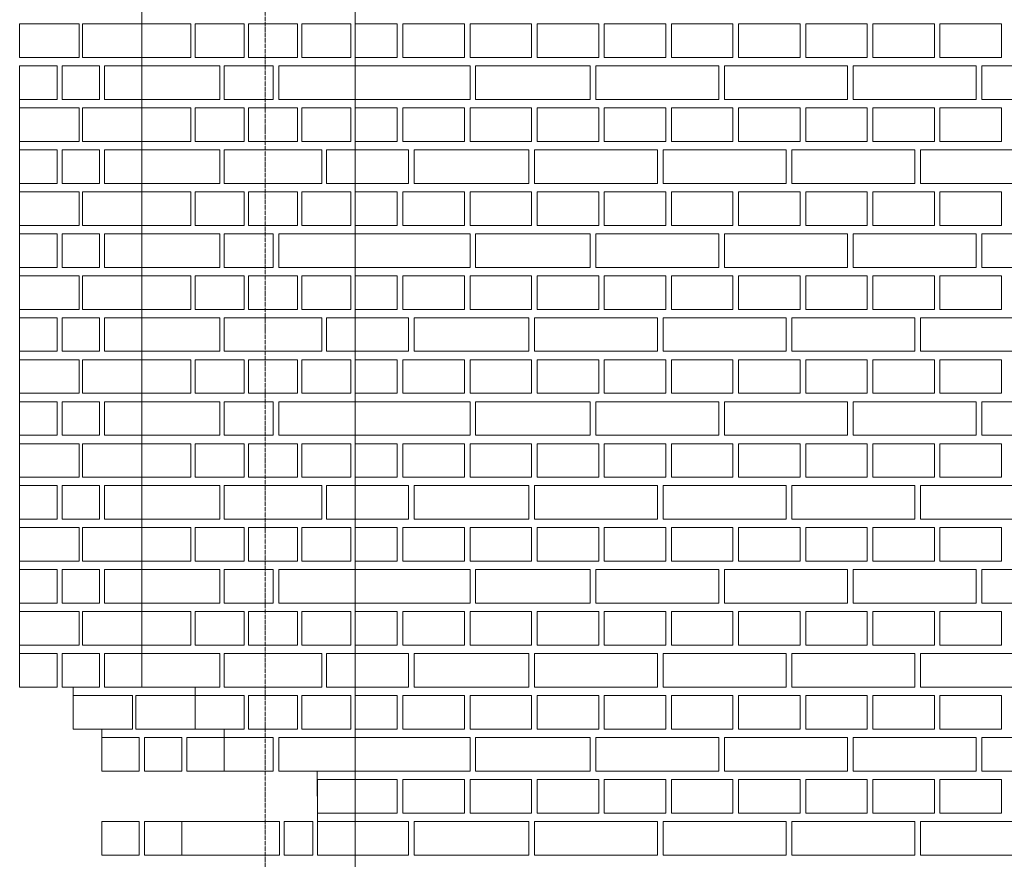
# Model space of a CAD drawing. Header units: millimetres. Extents: x -37887 to 94344, y -69777 to 116976.
# Tile 144 of 205: x 41963 to 43723, y 66784 to 68284. Entities that reach past the tile are written whole.
import ezdxf

# ---------------------------------------------------------------- set-up
doc = ezdxf.new("R2010")
doc.units = ezdxf.units.MM
doc.linetypes.add('Linia siatki', pattern=[19.05, 12.7, -3.175, 0, -3.175])
doc.layers.add('01_inwentaryzacja', color=8, linetype='Continuous', lineweight=9)
doc.layers.add('S-GRID', color=1, linetype='Continuous', lineweight=9)

msp = doc.modelspace()

# ---------------------------------------------------------------- linework, layer by layer
at = {"layer": '01_inwentaryzacja'}
for p, q in [((42562.6, 66656.6), (42562.6, 71106.6)), ((42181.1, 67091.6), (42181.1, 69326.6)), ((41962.6, 68144), (41962.6, 67091.6)), ((42058, 67076.6), (42058, 67091.6)), ((42276.5, 67076.6), (42276.5, 67091.6)), ((42109.7, 67001.6), (42109.7, 67016.6)), ((42328.1, 67001.6), (42328.1, 67016.6)), ((42494.7, 66851.6), (42494.1, 66941.6))]:
    msp.add_line(p, q, dxfattribs=at)
for points in [[(41962.6, 68216.6), (41962.6, 68276.6), (42068.8, 68276.6), (42068.8, 68216.6), (41962.6, 68216.6)], [(42074.9, 68216.6), (42074.9, 68276.6), (42181.1, 68276.6), (42181.1, 68216.6), (42074.9, 68216.6)], [(42268.5, 68216.6), (42181.1, 68216.6), (42181.1, 68276.6), (42268.5, 68276.6), (42268.5, 68216.6)], [(42363.9, 68216.6), (42276.5, 68216.6), (42276.5, 68276.6), (42363.9, 68276.6), (42363.9, 68216.6)], [(42459.3, 68216.6), (42371.8, 68216.6), (42371.8, 68276.6), (42459.3, 68276.6), (42459.3, 68216.6)], [(42554.7, 68216.6), (42467.2, 68216.6), (42467.2, 68276.6), (42554.7, 68276.6), (42554.7, 68216.6)], [(42637.6, 68276.6), (42637.6, 68216.6), (42562.6, 68216.6), (42562.6, 68276.6), (42637.6, 68276.6)], [(42757.6, 68276.6), (42757.6, 68216.6), (42647.6, 68216.6), (42647.6, 68276.6), (42757.6, 68276.6)], [(42877.6, 68276.6), (42877.6, 68216.6), (42767.6, 68216.6), (42767.6, 68276.6), (42877.6, 68276.6)], [(42997.6, 68276.6), (42997.6, 68216.6), (42887.6, 68216.6), (42887.6, 68276.6), (42997.6, 68276.6)], [(43117.6, 68276.6), (43117.6, 68216.6), (43007.6, 68216.6), (43007.6, 68276.6), (43117.6, 68276.6)], [(43237.6, 68276.6), (43237.6, 68216.6), (43127.6, 68216.6), (43127.6, 68276.6), (43237.6, 68276.6)], [(43357.6, 68276.6), (43357.6, 68216.6), (43247.6, 68216.6), (43247.6, 68276.6), (43357.6, 68276.6)], [(43477.6, 68276.6), (43477.6, 68216.6), (43367.6, 68216.6), (43367.6, 68276.6), (43477.6, 68276.6)], [(43597.6, 68276.6), (43597.6, 68216.6), (43487.6, 68216.6), (43487.6, 68276.6), (43597.6, 68276.6)], [(43717.6, 68276.6), (43717.6, 68216.6), (43607.6, 68216.6), (43607.6, 68276.6), (43717.6, 68276.6)], [(41962.6, 68201.6), (42029.4, 68201.6), (42029.4, 68141.6), (41962.6, 68141.6), (41962.6, 68201.6)], [(42038.5, 68201.6), (42105.2, 68201.6), (42105.2, 68141.6), (42038.5, 68141.6), (42038.5, 68201.6)], [(42114.3, 68201.6), (42181.1, 68201.6), (42181.1, 68141.6), (42114.3, 68141.6), (42114.3, 68201.6)], [(42181.1, 68141.6), (42181.1, 68201.6), (42320.2, 68201.6), (42320.2, 68141.6), (42181.1, 68141.6)], [(42415.6, 68141.6), (42328.1, 68141.6), (42328.1, 68201.6), (42415.6, 68201.6), (42415.6, 68141.6)], [(42425.6, 68141.6), (42425.6, 68201.6), (42562.6, 68201.6), (42562.6, 68141.6), (42425.6, 68141.6)], [(42767.6, 68201.6), (42767.6, 68141.6), (42562.6, 68141.6), (42562.6, 68201.6), (42767.6, 68201.6)], [(42982.6, 68201.6), (42982.6, 68141.6), (42777.6, 68141.6), (42777.6, 68201.6), (42982.6, 68201.6)], [(43212.6, 68201.6), (43212.6, 68141.6), (42992.6, 68141.6), (42992.6, 68201.6), (43212.6, 68201.6)], [(43442.6, 68201.6), (43442.6, 68141.6), (43222.6, 68141.6), (43222.6, 68201.6), (43442.6, 68201.6)], [(43672.6, 68201.6), (43672.6, 68141.6), (43452.6, 68141.6), (43452.6, 68201.6), (43672.6, 68201.6)], [(43902.6, 68201.6), (43902.6, 68141.6), (43682.6, 68141.6), (43682.6, 68201.6), (43902.6, 68201.6)], [(41962.6, 68066.6), (41962.6, 68126.6), (42068.8, 68126.6), (42068.8, 68066.6), (41962.6, 68066.6)], [(42074.9, 68066.6), (42074.9, 68126.6), (42181.1, 68126.6), (42181.1, 68066.6), (42074.9, 68066.6)], [(42268.5, 68066.6), (42181.1, 68066.6), (42181.1, 68126.6), (42268.5, 68126.6), (42268.5, 68066.6)], [(42363.9, 68066.6), (42276.5, 68066.6), (42276.5, 68126.6), (42363.9, 68126.6), (42363.9, 68066.6)], [(42459.3, 68066.6), (42371.8, 68066.6), (42371.8, 68126.6), (42459.3, 68126.6), (42459.3, 68066.6)], [(42554.7, 68066.6), (42467.2, 68066.6), (42467.2, 68126.6), (42554.7, 68126.6), (42554.7, 68066.6)], [(42637.6, 68126.6), (42637.6, 68066.6), (42562.6, 68066.6), (42562.6, 68126.6), (42637.6, 68126.6)], [(42757.6, 68126.6), (42757.6, 68066.6), (42647.6, 68066.6), (42647.6, 68126.6), (42757.6, 68126.6)], [(42877.6, 68126.6), (42877.6, 68066.6), (42767.6, 68066.6), (42767.6, 68126.6), (42877.6, 68126.6)], [(42997.6, 68126.6), (42997.6, 68066.6), (42887.6, 68066.6), (42887.6, 68126.6), (42997.6, 68126.6)], [(43117.6, 68126.6), (43117.6, 68066.6), (43007.6, 68066.6), (43007.6, 68126.6), (43117.6, 68126.6)], [(43237.6, 68126.6), (43237.6, 68066.6), (43127.6, 68066.6), (43127.6, 68126.6), (43237.6, 68126.6)], [(43357.6, 68126.6), (43357.6, 68066.6), (43247.6, 68066.6), (43247.6, 68126.6), (43357.6, 68126.6)], [(43477.6, 68126.6), (43477.6, 68066.6), (43367.6, 68066.6), (43367.6, 68126.6), (43477.6, 68126.6)], [(43597.6, 68126.6), (43597.6, 68066.6), (43487.6, 68066.6), (43487.6, 68126.6), (43597.6, 68126.6)], [(43717.6, 68126.6), (43717.6, 68066.6), (43607.6, 68066.6), (43607.6, 68126.6), (43717.6, 68126.6)], [(41962.6, 68051.6), (42029.4, 68051.6), (42029.4, 67991.6), (41962.6, 67991.6), (41962.6, 68051.6)], [(42038.5, 68051.6), (42105.2, 68051.6), (42105.2, 67991.6), (42038.5, 67991.6), (42038.5, 68051.6)], [(42114.3, 68051.6), (42181.1, 68051.6), (42181.1, 67991.6), (42114.3, 67991.6), (42114.3, 68051.6)], [(42181.1, 67991.6), (42181.1, 68051.6), (42320.2, 68051.6), (42320.2, 67991.6), (42181.1, 67991.6)], [(42328.1, 67991.6), (42328.1, 68051.6), (42503, 68051.6), (42503, 67991.6), (42328.1, 67991.6)], [(42511, 67991.6), (42511, 68051.6), (42562.6, 68051.6), (42562.6, 67991.6), (42511, 67991.6)], [(42657.6, 68051.6), (42657.6, 67991.6), (42562.6, 67991.6), (42562.6, 68051.6), (42657.6, 68051.6)], [(42872.6, 68051.6), (42872.6, 67991.6), (42667.6, 67991.6), (42667.6, 68051.6), (42872.6, 68051.6)], [(43102.6, 68051.6), (43102.6, 67991.6), (42882.6, 67991.6), (42882.6, 68051.6), (43102.6, 68051.6)], [(43332.6, 68051.6), (43332.6, 67991.6), (43112.6, 67991.6), (43112.6, 68051.6), (43332.6, 68051.6)], [(43562.6, 68051.6), (43562.6, 67991.6), (43342.6, 67991.6), (43342.6, 68051.6), (43562.6, 68051.6)], [(43792.6, 68051.6), (43792.6, 67991.6), (43572.6, 67991.6), (43572.6, 68051.6), (43792.6, 68051.6)], [(41962.6, 67916.6), (41962.6, 67976.6), (42068.8, 67976.6), (42068.8, 67916.6), (41962.6, 67916.6)], [(42074.9, 67916.6), (42074.9, 67976.6), (42181.1, 67976.6), (42181.1, 67916.6), (42074.9, 67916.6)], [(42268.5, 67916.6), (42181.1, 67916.6), (42181.1, 67976.6), (42268.5, 67976.6), (42268.5, 67916.6)], [(42363.9, 67916.6), (42276.5, 67916.6), (42276.5, 67976.6), (42363.9, 67976.6), (42363.9, 67916.6)], [(42459.3, 67916.6), (42371.8, 67916.6), (42371.8, 67976.6), (42459.3, 67976.6), (42459.3, 67916.6)], [(42554.7, 67916.6), (42467.2, 67916.6), (42467.2, 67976.6), (42554.7, 67976.6), (42554.7, 67916.6)], [(42637.6, 67976.6), (42637.6, 67916.6), (42562.6, 67916.6), (42562.6, 67976.6), (42637.6, 67976.6)], [(42757.6, 67976.6), (42757.6, 67916.6), (42647.6, 67916.6), (42647.6, 67976.6), (42757.6, 67976.6)], [(42877.6, 67976.6), (42877.6, 67916.6), (42767.6, 67916.6), (42767.6, 67976.6), (42877.6, 67976.6)], [(42997.6, 67976.6), (42997.6, 67916.6), (42887.6, 67916.6), (42887.6, 67976.6), (42997.6, 67976.6)], [(43117.6, 67976.6), (43117.6, 67916.6), (43007.6, 67916.6), (43007.6, 67976.6), (43117.6, 67976.6)], [(43237.6, 67976.6), (43237.6, 67916.6), (43127.6, 67916.6), (43127.6, 67976.6), (43237.6, 67976.6)], [(43357.6, 67976.6), (43357.6, 67916.6), (43247.6, 67916.6), (43247.6, 67976.6), (43357.6, 67976.6)], [(43477.6, 67976.6), (43477.6, 67916.6), (43367.6, 67916.6), (43367.6, 67976.6), (43477.6, 67976.6)], [(43597.6, 67976.6), (43597.6, 67916.6), (43487.6, 67916.6), (43487.6, 67976.6), (43597.6, 67976.6)], [(43717.6, 67976.6), (43717.6, 67916.6), (43607.6, 67916.6), (43607.6, 67976.6), (43717.6, 67976.6)], [(41962.6, 67901.6), (42029.4, 67901.6), (42029.4, 67841.6), (41962.6, 67841.6), (41962.6, 67901.6)], [(42038.5, 67901.6), (42105.2, 67901.6), (42105.2, 67841.6), (42038.5, 67841.6), (42038.5, 67901.6)], [(42114.3, 67901.6), (42181.1, 67901.6), (42181.1, 67841.6), (42114.3, 67841.6), (42114.3, 67901.6)], [(42181.1, 67841.6), (42181.1, 67901.6), (42320.2, 67901.6), (42320.2, 67841.6), (42181.1, 67841.6)], [(42415.6, 67841.6), (42328.1, 67841.6), (42328.1, 67901.6), (42415.6, 67901.6), (42415.6, 67841.6)], [(42425.6, 67841.6), (42425.6, 67901.6), (42562.6, 67901.6), (42562.6, 67841.6), (42425.6, 67841.6)], [(42767.6, 67901.6), (42767.6, 67841.6), (42562.6, 67841.6), (42562.6, 67901.6), (42767.6, 67901.6)], [(42982.6, 67901.6), (42982.6, 67841.6), (42777.6, 67841.6), (42777.6, 67901.6), (42982.6, 67901.6)], [(43212.6, 67901.6), (43212.6, 67841.6), (42992.6, 67841.6), (42992.6, 67901.6), (43212.6, 67901.6)], [(43442.6, 67901.6), (43442.6, 67841.6), (43222.6, 67841.6), (43222.6, 67901.6), (43442.6, 67901.6)], [(43672.6, 67901.6), (43672.6, 67841.6), (43452.6, 67841.6), (43452.6, 67901.6), (43672.6, 67901.6)], [(43902.6, 67901.6), (43902.6, 67841.6), (43682.6, 67841.6), (43682.6, 67901.6), (43902.6, 67901.6)], [(41962.6, 67766.6), (41962.6, 67826.6), (42068.8, 67826.6), (42068.8, 67766.6), (41962.6, 67766.6)], [(42074.9, 67766.6), (42074.9, 67826.6), (42181.1, 67826.6), (42181.1, 67766.6), (42074.9, 67766.6)], [(42268.5, 67766.6), (42181.1, 67766.6), (42181.1, 67826.6), (42268.5, 67826.6), (42268.5, 67766.6)], [(42363.9, 67766.6), (42276.5, 67766.6), (42276.5, 67826.6), (42363.9, 67826.6), (42363.9, 67766.6)], [(42459.3, 67766.6), (42371.8, 67766.6), (42371.8, 67826.6), (42459.3, 67826.6), (42459.3, 67766.6)], [(42554.7, 67766.6), (42467.2, 67766.6), (42467.2, 67826.6), (42554.7, 67826.6), (42554.7, 67766.6)], [(42637.6, 67826.6), (42637.6, 67766.6), (42562.6, 67766.6), (42562.6, 67826.6), (42637.6, 67826.6)], [(42757.6, 67826.6), (42757.6, 67766.6), (42647.6, 67766.6), (42647.6, 67826.6), (42757.6, 67826.6)], [(42877.6, 67826.6), (42877.6, 67766.6), (42767.6, 67766.6), (42767.6, 67826.6), (42877.6, 67826.6)], [(42997.6, 67826.6), (42997.6, 67766.6), (42887.6, 67766.6), (42887.6, 67826.6), (42997.6, 67826.6)], [(43117.6, 67826.6), (43117.6, 67766.6), (43007.6, 67766.6), (43007.6, 67826.6), (43117.6, 67826.6)], [(43237.6, 67826.6), (43237.6, 67766.6), (43127.6, 67766.6), (43127.6, 67826.6), (43237.6, 67826.6)], [(43357.6, 67826.6), (43357.6, 67766.6), (43247.6, 67766.6), (43247.6, 67826.6), (43357.6, 67826.6)], [(43477.6, 67826.6), (43477.6, 67766.6), (43367.6, 67766.6), (43367.6, 67826.6), (43477.6, 67826.6)], [(43597.6, 67826.6), (43597.6, 67766.6), (43487.6, 67766.6), (43487.6, 67826.6), (43597.6, 67826.6)], [(43717.6, 67826.6), (43717.6, 67766.6), (43607.6, 67766.6), (43607.6, 67826.6), (43717.6, 67826.6)], [(41962.6, 67751.6), (42029.4, 67751.6), (42029.4, 67691.6), (41962.6, 67691.6), (41962.6, 67751.6)], [(42038.5, 67751.6), (42105.2, 67751.6), (42105.2, 67691.6), (42038.5, 67691.6), (42038.5, 67751.6)], [(42114.3, 67751.6), (42181.1, 67751.6), (42181.1, 67691.6), (42114.3, 67691.6), (42114.3, 67751.6)], [(42181.1, 67691.6), (42181.1, 67751.6), (42320.2, 67751.6), (42320.2, 67691.6), (42181.1, 67691.6)], [(42328.1, 67691.6), (42328.1, 67751.6), (42503, 67751.6), (42503, 67691.6), (42328.1, 67691.6)], [(42511, 67691.6), (42511, 67751.6), (42562.6, 67751.6), (42562.6, 67691.6), (42511, 67691.6)], [(42657.6, 67751.6), (42657.6, 67691.6), (42562.6, 67691.6), (42562.6, 67751.6), (42657.6, 67751.6)], [(42872.6, 67751.6), (42872.6, 67691.6), (42667.6, 67691.6), (42667.6, 67751.6), (42872.6, 67751.6)], [(43102.6, 67751.6), (43102.6, 67691.6), (42882.6, 67691.6), (42882.6, 67751.6), (43102.6, 67751.6)], [(43332.6, 67751.6), (43332.6, 67691.6), (43112.6, 67691.6), (43112.6, 67751.6), (43332.6, 67751.6)], [(43562.6, 67751.6), (43562.6, 67691.6), (43342.6, 67691.6), (43342.6, 67751.6), (43562.6, 67751.6)], [(43792.6, 67751.6), (43792.6, 67691.6), (43572.6, 67691.6), (43572.6, 67751.6), (43792.6, 67751.6)], [(41962.6, 67616.6), (41962.6, 67676.6), (42068.8, 67676.6), (42068.8, 67616.6), (41962.6, 67616.6)], [(42074.9, 67616.6), (42074.9, 67676.6), (42181.1, 67676.6), (42181.1, 67616.6), (42074.9, 67616.6)], [(42268.5, 67616.6), (42181.1, 67616.6), (42181.1, 67676.6), (42268.5, 67676.6), (42268.5, 67616.6)], [(42363.9, 67616.6), (42276.5, 67616.6), (42276.5, 67676.6), (42363.9, 67676.6), (42363.9, 67616.6)], [(42459.3, 67616.6), (42371.8, 67616.6), (42371.8, 67676.6), (42459.3, 67676.6), (42459.3, 67616.6)], [(42554.7, 67616.6), (42467.2, 67616.6), (42467.2, 67676.6), (42554.7, 67676.6), (42554.7, 67616.6)], [(42637.6, 67676.6), (42637.6, 67616.6), (42562.6, 67616.6), (42562.6, 67676.6), (42637.6, 67676.6)], [(42757.6, 67676.6), (42757.6, 67616.6), (42647.6, 67616.6), (42647.6, 67676.6), (42757.6, 67676.6)], [(42877.6, 67676.6), (42877.6, 67616.6), (42767.6, 67616.6), (42767.6, 67676.6), (42877.6, 67676.6)], [(42997.6, 67676.6), (42997.6, 67616.6), (42887.6, 67616.6), (42887.6, 67676.6), (42997.6, 67676.6)], [(43117.6, 67676.6), (43117.6, 67616.6), (43007.6, 67616.6), (43007.6, 67676.6), (43117.6, 67676.6)], [(43237.6, 67676.6), (43237.6, 67616.6), (43127.6, 67616.6), (43127.6, 67676.6), (43237.6, 67676.6)], [(43357.6, 67676.6), (43357.6, 67616.6), (43247.6, 67616.6), (43247.6, 67676.6), (43357.6, 67676.6)], [(43477.6, 67676.6), (43477.6, 67616.6), (43367.6, 67616.6), (43367.6, 67676.6), (43477.6, 67676.6)], [(43597.6, 67676.6), (43597.6, 67616.6), (43487.6, 67616.6), (43487.6, 67676.6), (43597.6, 67676.6)], [(43717.6, 67676.6), (43717.6, 67616.6), (43607.6, 67616.6), (43607.6, 67676.6), (43717.6, 67676.6)], [(41962.6, 67601.6), (42029.4, 67601.6), (42029.4, 67541.6), (41962.6, 67541.6), (41962.6, 67601.6)], [(42038.5, 67601.6), (42105.2, 67601.6), (42105.2, 67541.6), (42038.5, 67541.6), (42038.5, 67601.6)], [(42114.3, 67601.6), (42181.1, 67601.6), (42181.1, 67541.6), (42114.3, 67541.6), (42114.3, 67601.6)], [(42181.1, 67541.6), (42181.1, 67601.6), (42320.2, 67601.6), (42320.2, 67541.6), (42181.1, 67541.6)], [(42415.6, 67541.6), (42328.1, 67541.6), (42328.1, 67601.6), (42415.6, 67601.6), (42415.6, 67541.6)], [(42425.6, 67541.6), (42425.6, 67601.6), (42562.6, 67601.6), (42562.6, 67541.6), (42425.6, 67541.6)], [(42767.6, 67601.6), (42767.6, 67541.6), (42562.6, 67541.6), (42562.6, 67601.6), (42767.6, 67601.6)], [(42982.6, 67601.6), (42982.6, 67541.6), (42777.6, 67541.6), (42777.6, 67601.6), (42982.6, 67601.6)], [(43212.6, 67601.6), (43212.6, 67541.6), (42992.6, 67541.6), (42992.6, 67601.6), (43212.6, 67601.6)], [(43442.6, 67601.6), (43442.6, 67541.6), (43222.6, 67541.6), (43222.6, 67601.6), (43442.6, 67601.6)], [(43672.6, 67601.6), (43672.6, 67541.6), (43452.6, 67541.6), (43452.6, 67601.6), (43672.6, 67601.6)], [(43902.6, 67601.6), (43902.6, 67541.6), (43682.6, 67541.6), (43682.6, 67601.6), (43902.6, 67601.6)], [(41962.6, 67466.6), (41962.6, 67526.6), (42068.8, 67526.6), (42068.8, 67466.6), (41962.6, 67466.6)], [(42074.9, 67466.6), (42074.9, 67526.6), (42181.1, 67526.6), (42181.1, 67466.6), (42074.9, 67466.6)], [(42268.5, 67466.6), (42181.1, 67466.6), (42181.1, 67526.6), (42268.5, 67526.6), (42268.5, 67466.6)], [(42363.9, 67466.6), (42276.5, 67466.6), (42276.5, 67526.6), (42363.9, 67526.6), (42363.9, 67466.6)], [(42459.3, 67466.6), (42371.8, 67466.6), (42371.8, 67526.6), (42459.3, 67526.6), (42459.3, 67466.6)], [(42554.7, 67466.6), (42467.2, 67466.6), (42467.2, 67526.6), (42554.7, 67526.6), (42554.7, 67466.6)], [(42637.6, 67526.6), (42637.6, 67466.6), (42562.6, 67466.6), (42562.6, 67526.6), (42637.6, 67526.6)], [(42757.6, 67526.6), (42757.6, 67466.6), (42647.6, 67466.6), (42647.6, 67526.6), (42757.6, 67526.6)], [(42877.6, 67526.6), (42877.6, 67466.6), (42767.6, 67466.6), (42767.6, 67526.6), (42877.6, 67526.6)], [(42997.6, 67526.6), (42997.6, 67466.6), (42887.6, 67466.6), (42887.6, 67526.6), (42997.6, 67526.6)], [(43117.6, 67526.6), (43117.6, 67466.6), (43007.6, 67466.6), (43007.6, 67526.6), (43117.6, 67526.6)], [(43237.6, 67526.6), (43237.6, 67466.6), (43127.6, 67466.6), (43127.6, 67526.6), (43237.6, 67526.6)], [(43357.6, 67526.6), (43357.6, 67466.6), (43247.6, 67466.6), (43247.6, 67526.6), (43357.6, 67526.6)], [(43477.6, 67526.6), (43477.6, 67466.6), (43367.6, 67466.6), (43367.6, 67526.6), (43477.6, 67526.6)], [(43597.6, 67526.6), (43597.6, 67466.6), (43487.6, 67466.6), (43487.6, 67526.6), (43597.6, 67526.6)], [(43717.6, 67526.6), (43717.6, 67466.6), (43607.6, 67466.6), (43607.6, 67526.6), (43717.6, 67526.6)], [(41962.6, 67451.6), (42029.4, 67451.6), (42029.4, 67391.6), (41962.6, 67391.6), (41962.6, 67451.6)], [(42038.5, 67451.6), (42105.2, 67451.6), (42105.2, 67391.6), (42038.5, 67391.6), (42038.5, 67451.6)], [(42114.3, 67451.6), (42181.1, 67451.6), (42181.1, 67391.6), (42114.3, 67391.6), (42114.3, 67451.6)], [(42181.1, 67391.6), (42181.1, 67451.6), (42320.2, 67451.6), (42320.2, 67391.6), (42181.1, 67391.6)], [(42328.1, 67391.6), (42328.1, 67451.6), (42503, 67451.6), (42503, 67391.6), (42328.1, 67391.6)], [(42511, 67391.6), (42511, 67451.6), (42562.6, 67451.6), (42562.6, 67391.6), (42511, 67391.6)], [(42657.6, 67451.6), (42657.6, 67391.6), (42562.6, 67391.6), (42562.6, 67451.6), (42657.6, 67451.6)], [(42872.6, 67451.6), (42872.6, 67391.6), (42667.6, 67391.6), (42667.6, 67451.6), (42872.6, 67451.6)], [(43102.6, 67451.6), (43102.6, 67391.6), (42882.6, 67391.6), (42882.6, 67451.6), (43102.6, 67451.6)], [(43332.6, 67451.6), (43332.6, 67391.6), (43112.6, 67391.6), (43112.6, 67451.6), (43332.6, 67451.6)], [(43562.6, 67451.6), (43562.6, 67391.6), (43342.6, 67391.6), (43342.6, 67451.6), (43562.6, 67451.6)], [(43792.6, 67451.6), (43792.6, 67391.6), (43572.6, 67391.6), (43572.6, 67451.6), (43792.6, 67451.6)], [(41962.6, 67316.6), (41962.6, 67376.6), (42068.8, 67376.6), (42068.8, 67316.6), (41962.6, 67316.6)], [(42074.9, 67316.6), (42074.9, 67376.6), (42181.1, 67376.6), (42181.1, 67316.6), (42074.9, 67316.6)], [(42268.5, 67316.6), (42181.1, 67316.6), (42181.1, 67376.6), (42268.5, 67376.6), (42268.5, 67316.6)], [(42363.9, 67316.6), (42276.5, 67316.6), (42276.5, 67376.6), (42363.9, 67376.6), (42363.9, 67316.6)], [(42459.3, 67316.6), (42371.8, 67316.6), (42371.8, 67376.6), (42459.3, 67376.6), (42459.3, 67316.6)], [(42554.7, 67316.6), (42467.2, 67316.6), (42467.2, 67376.6), (42554.7, 67376.6), (42554.7, 67316.6)], [(42637.6, 67376.6), (42637.6, 67316.6), (42562.6, 67316.6), (42562.6, 67376.6), (42637.6, 67376.6)], [(42757.6, 67376.6), (42757.6, 67316.6), (42647.6, 67316.6), (42647.6, 67376.6), (42757.6, 67376.6)], [(42877.6, 67376.6), (42877.6, 67316.6), (42767.6, 67316.6), (42767.6, 67376.6), (42877.6, 67376.6)], [(42997.6, 67376.6), (42997.6, 67316.6), (42887.6, 67316.6), (42887.6, 67376.6), (42997.6, 67376.6)], [(43117.6, 67376.6), (43117.6, 67316.6), (43007.6, 67316.6), (43007.6, 67376.6), (43117.6, 67376.6)], [(43237.6, 67376.6), (43237.6, 67316.6), (43127.6, 67316.6), (43127.6, 67376.6), (43237.6, 67376.6)], [(43357.6, 67376.6), (43357.6, 67316.6), (43247.6, 67316.6), (43247.6, 67376.6), (43357.6, 67376.6)], [(43477.6, 67376.6), (43477.6, 67316.6), (43367.6, 67316.6), (43367.6, 67376.6), (43477.6, 67376.6)], [(43597.6, 67376.6), (43597.6, 67316.6), (43487.6, 67316.6), (43487.6, 67376.6), (43597.6, 67376.6)], [(43717.6, 67376.6), (43717.6, 67316.6), (43607.6, 67316.6), (43607.6, 67376.6), (43717.6, 67376.6)], [(41962.6, 67301.6), (42029.4, 67301.6), (42029.4, 67241.6), (41962.6, 67241.6), (41962.6, 67301.6)], [(42038.5, 67301.6), (42105.2, 67301.6), (42105.2, 67241.6), (42038.5, 67241.6), (42038.5, 67301.6)], [(42114.3, 67301.6), (42181.1, 67301.6), (42181.1, 67241.6), (42114.3, 67241.6), (42114.3, 67301.6)], [(42181.1, 67241.6), (42181.1, 67301.6), (42320.2, 67301.6), (42320.2, 67241.6), (42181.1, 67241.6)], [(42415.6, 67241.6), (42328.1, 67241.6), (42328.1, 67301.6), (42415.6, 67301.6), (42415.6, 67241.6)], [(42425.6, 67241.6), (42425.6, 67301.6), (42562.6, 67301.6), (42562.6, 67241.6), (42425.6, 67241.6)], [(42767.6, 67301.6), (42767.6, 67241.6), (42562.6, 67241.6), (42562.6, 67301.6), (42767.6, 67301.6)], [(42982.6, 67301.6), (42982.6, 67241.6), (42777.6, 67241.6), (42777.6, 67301.6), (42982.6, 67301.6)], [(43212.6, 67301.6), (43212.6, 67241.6), (42992.6, 67241.6), (42992.6, 67301.6), (43212.6, 67301.6)], [(43442.6, 67301.6), (43442.6, 67241.6), (43222.6, 67241.6), (43222.6, 67301.6), (43442.6, 67301.6)], [(43672.6, 67301.6), (43672.6, 67241.6), (43452.6, 67241.6), (43452.6, 67301.6), (43672.6, 67301.6)], [(43902.6, 67301.6), (43902.6, 67241.6), (43682.6, 67241.6), (43682.6, 67301.6), (43902.6, 67301.6)], [(41962.6, 67166.6), (41962.6, 67226.6), (42068.8, 67226.6), (42068.8, 67166.6), (41962.6, 67166.6)], [(42074.9, 67166.6), (42074.9, 67226.6), (42181.1, 67226.6), (42181.1, 67166.6), (42074.9, 67166.6)], [(42268.5, 67166.6), (42181.1, 67166.6), (42181.1, 67226.6), (42268.5, 67226.6), (42268.5, 67166.6)], [(42363.9, 67166.6), (42276.5, 67166.6), (42276.5, 67226.6), (42363.9, 67226.6), (42363.9, 67166.6)], [(42459.3, 67166.6), (42371.8, 67166.6), (42371.8, 67226.6), (42459.3, 67226.6), (42459.3, 67166.6)], [(42554.7, 67166.6), (42467.2, 67166.6), (42467.2, 67226.6), (42554.7, 67226.6), (42554.7, 67166.6)], [(42637.6, 67226.6), (42637.6, 67166.6), (42562.6, 67166.6), (42562.6, 67226.6), (42637.6, 67226.6)], [(42757.6, 67226.6), (42757.6, 67166.6), (42647.6, 67166.6), (42647.6, 67226.6), (42757.6, 67226.6)], [(42877.6, 67226.6), (42877.6, 67166.6), (42767.6, 67166.6), (42767.6, 67226.6), (42877.6, 67226.6)], [(42997.6, 67226.6), (42997.6, 67166.6), (42887.6, 67166.6), (42887.6, 67226.6), (42997.6, 67226.6)], [(43117.6, 67226.6), (43117.6, 67166.6), (43007.6, 67166.6), (43007.6, 67226.6), (43117.6, 67226.6)], [(43237.6, 67226.6), (43237.6, 67166.6), (43127.6, 67166.6), (43127.6, 67226.6), (43237.6, 67226.6)], [(43357.6, 67226.6), (43357.6, 67166.6), (43247.6, 67166.6), (43247.6, 67226.6), (43357.6, 67226.6)], [(43477.6, 67226.6), (43477.6, 67166.6), (43367.6, 67166.6), (43367.6, 67226.6), (43477.6, 67226.6)], [(43597.6, 67226.6), (43597.6, 67166.6), (43487.6, 67166.6), (43487.6, 67226.6), (43597.6, 67226.6)], [(43717.6, 67226.6), (43717.6, 67166.6), (43607.6, 67166.6), (43607.6, 67226.6), (43717.6, 67226.6)], [(41962.6, 67151.6), (42029.4, 67151.6), (42029.4, 67091.6), (41962.6, 67091.6), (41962.6, 67151.6)], [(42038.5, 67151.6), (42105.2, 67151.6), (42105.2, 67091.6), (42038.5, 67091.6), (42038.5, 67151.6)], [(42114.3, 67151.6), (42181.1, 67151.6), (42181.1, 67091.6), (42114.3, 67091.6), (42114.3, 67151.6)], [(42181.1, 67091.6), (42181.1, 67151.6), (42320.2, 67151.6), (42320.2, 67091.6), (42181.1, 67091.6)], [(42328.1, 67091.6), (42328.1, 67151.6), (42503, 67151.6), (42503, 67091.6), (42328.1, 67091.6)], [(42511, 67091.6), (42511, 67151.6), (42562.6, 67151.6), (42562.6, 67091.6), (42511, 67091.6)], [(42657.6, 67151.6), (42657.6, 67091.6), (42562.6, 67091.6), (42562.6, 67151.6), (42657.6, 67151.6)], [(42872.6, 67151.6), (42872.6, 67091.6), (42667.6, 67091.6), (42667.6, 67151.6), (42872.6, 67151.6)], [(43102.6, 67151.6), (43102.6, 67091.6), (42882.6, 67091.6), (42882.6, 67151.6), (43102.6, 67151.6)], [(43332.6, 67151.6), (43332.6, 67091.6), (43112.6, 67091.6), (43112.6, 67151.6), (43332.6, 67151.6)], [(43562.6, 67151.6), (43562.6, 67091.6), (43342.6, 67091.6), (43342.6, 67151.6), (43562.6, 67151.6)], [(43792.6, 67151.6), (43792.6, 67091.6), (43572.6, 67091.6), (43572.6, 67151.6), (43792.6, 67151.6)], [(42058, 67016.6), (42058, 67076.6), (42164.2, 67076.6), (42164.2, 67016.6), (42058, 67016.6)], [(42170.3, 67016.6), (42170.3, 67076.6), (42276.5, 67076.6), (42276.5, 67016.6), (42170.3, 67016.6)], [(42363.9, 67016.6), (42276.5, 67016.6), (42276.5, 67076.6), (42363.9, 67076.6), (42363.9, 67016.6)], [(42459.3, 67016.6), (42371.8, 67016.6), (42371.8, 67076.6), (42459.3, 67076.6), (42459.3, 67016.6)], [(42554.7, 67016.6), (42467.2, 67016.6), (42467.2, 67076.6), (42554.7, 67076.6), (42554.7, 67016.6)], [(42637.6, 67076.6), (42637.6, 67016.6), (42562.6, 67016.6), (42562.6, 67076.6), (42637.6, 67076.6)], [(42757.6, 67076.6), (42757.6, 67016.6), (42647.6, 67016.6), (42647.6, 67076.6), (42757.6, 67076.6)], [(42877.6, 67076.6), (42877.6, 67016.6), (42767.6, 67016.6), (42767.6, 67076.6), (42877.6, 67076.6)], [(42997.6, 67076.6), (42997.6, 67016.6), (42887.6, 67016.6), (42887.6, 67076.6), (42997.6, 67076.6)], [(43117.6, 67076.6), (43117.6, 67016.6), (43007.6, 67016.6), (43007.6, 67076.6), (43117.6, 67076.6)], [(43237.6, 67076.6), (43237.6, 67016.6), (43127.6, 67016.6), (43127.6, 67076.6), (43237.6, 67076.6)], [(43357.6, 67076.6), (43357.6, 67016.6), (43247.6, 67016.6), (43247.6, 67076.6), (43357.6, 67076.6)], [(43477.6, 67076.6), (43477.6, 67016.6), (43367.6, 67016.6), (43367.6, 67076.6), (43477.6, 67076.6)], [(43597.6, 67076.6), (43597.6, 67016.6), (43487.6, 67016.6), (43487.6, 67076.6), (43597.6, 67076.6)], [(43717.6, 67076.6), (43717.6, 67016.6), (43607.6, 67016.6), (43607.6, 67076.6), (43717.6, 67076.6)], [(42109.7, 67001.6), (42176.4, 67001.6), (42176.4, 66941.6), (42109.7, 66941.6), (42109.7, 67001.6)], [(42185.5, 67001.6), (42252.3, 67001.6), (42252.3, 66941.6), (42185.5, 66941.6), (42185.5, 67001.6)], [(42261.4, 67001.6), (42328.1, 67001.6), (42328.1, 66941.6), (42261.4, 66941.6), (42261.4, 67001.6)], [(42415.6, 66941.6), (42328.1, 66941.6), (42328.1, 67001.6), (42415.6, 67001.6), (42415.6, 66941.6)], [(42425.6, 66941.6), (42425.6, 67001.6), (42562.6, 67001.6), (42562.6, 66941.6), (42425.6, 66941.6)], [(42767.6, 67001.6), (42767.6, 66941.6), (42562.6, 66941.6), (42562.6, 67001.6), (42767.6, 67001.6)], [(42982.6, 67001.6), (42982.6, 66941.6), (42777.6, 66941.6), (42777.6, 67001.6), (42982.6, 67001.6)], [(43212.6, 67001.6), (43212.6, 66941.6), (42992.6, 66941.6), (42992.6, 67001.6), (43212.6, 67001.6)], [(43442.6, 67001.6), (43442.6, 66941.6), (43222.6, 66941.6), (43222.6, 67001.6), (43442.6, 67001.6)], [(43672.6, 67001.6), (43672.6, 66941.6), (43452.6, 66941.6), (43452.6, 67001.6), (43672.6, 67001.6)], [(43902.6, 67001.6), (43902.6, 66941.6), (43682.6, 66941.6), (43682.6, 67001.6), (43902.6, 67001.6)], [(42494.7, 66866.6), (42494.7, 66926.6), (42562.6, 66926.6), (42562.6, 66866.6), (42494.7, 66866.6)], [(42637.6, 66926.6), (42637.6, 66866.6), (42562.6, 66866.6), (42562.6, 66926.6), (42637.6, 66926.6)], [(42757.6, 66926.6), (42757.6, 66866.6), (42647.6, 66866.6), (42647.6, 66926.6), (42757.6, 66926.6)], [(42877.6, 66926.6), (42877.6, 66866.6), (42767.6, 66866.6), (42767.6, 66926.6), (42877.6, 66926.6)], [(42997.6, 66926.6), (42997.6, 66866.6), (42887.6, 66866.6), (42887.6, 66926.6), (42997.6, 66926.6)], [(43117.6, 66926.6), (43117.6, 66866.6), (43007.6, 66866.6), (43007.6, 66926.6), (43117.6, 66926.6)], [(43237.6, 66926.6), (43237.6, 66866.6), (43127.6, 66866.6), (43127.6, 66926.6), (43237.6, 66926.6)], [(43357.6, 66926.6), (43357.6, 66866.6), (43247.6, 66866.6), (43247.6, 66926.6), (43357.6, 66926.6)], [(43477.6, 66926.6), (43477.6, 66866.6), (43367.6, 66866.6), (43367.6, 66926.6), (43477.6, 66926.6)], [(43597.6, 66926.6), (43597.6, 66866.6), (43487.6, 66866.6), (43487.6, 66926.6), (43597.6, 66926.6)], [(43717.6, 66926.6), (43717.6, 66866.6), (43607.6, 66866.6), (43607.6, 66926.6), (43717.6, 66926.6)], [(42109.7, 66851.6), (42176.4, 66851.6), (42176.4, 66791.6), (42109.7, 66791.6), (42109.7, 66851.6)], [(42185.5, 66851.6), (42252.3, 66851.6), (42252.3, 66791.6), (42185.5, 66791.6), (42185.5, 66851.6)], [(42252.3, 66791.6), (42252.3, 66851.6), (42427.2, 66851.6), (42427.2, 66791.6), (42252.3, 66791.6)], [(42435.1, 66791.6), (42435.1, 66851.6), (42486.8, 66851.6), (42486.8, 66791.6), (42435.1, 66791.6)], [(42494.7, 66791.6), (42494.7, 66851.6), (42562.6, 66851.6), (42562.6, 66791.6), (42494.7, 66791.6)], [(42657.6, 66851.6), (42657.6, 66791.6), (42562.6, 66791.6), (42562.6, 66851.6), (42657.6, 66851.6)], [(42872.6, 66851.6), (42872.6, 66791.6), (42667.6, 66791.6), (42667.6, 66851.6), (42872.6, 66851.6)], [(43102.6, 66851.6), (43102.6, 66791.6), (42882.6, 66791.6), (42882.6, 66851.6), (43102.6, 66851.6)], [(43332.6, 66851.6), (43332.6, 66791.6), (43112.6, 66791.6), (43112.6, 66851.6), (43332.6, 66851.6)], [(43562.6, 66851.6), (43562.6, 66791.6), (43342.6, 66791.6), (43342.6, 66851.6), (43562.6, 66851.6)], [(43792.6, 66851.6), (43792.6, 66791.6), (43572.6, 66791.6), (43572.6, 66851.6), (43792.6, 66851.6)]]:
    msp.add_lwpolyline(points, dxfattribs=at)
at = {"layer": 'S-GRID', "linetype": 'Linia siatki', "ltscale": 0.5}
for p in [(42401.7, 65009.2), (42401.7, 66406.1)]:
    msp.add_line(p, (42401.7, 74790.3), dxfattribs=at)

doc.saveas('drawing.dxf')
